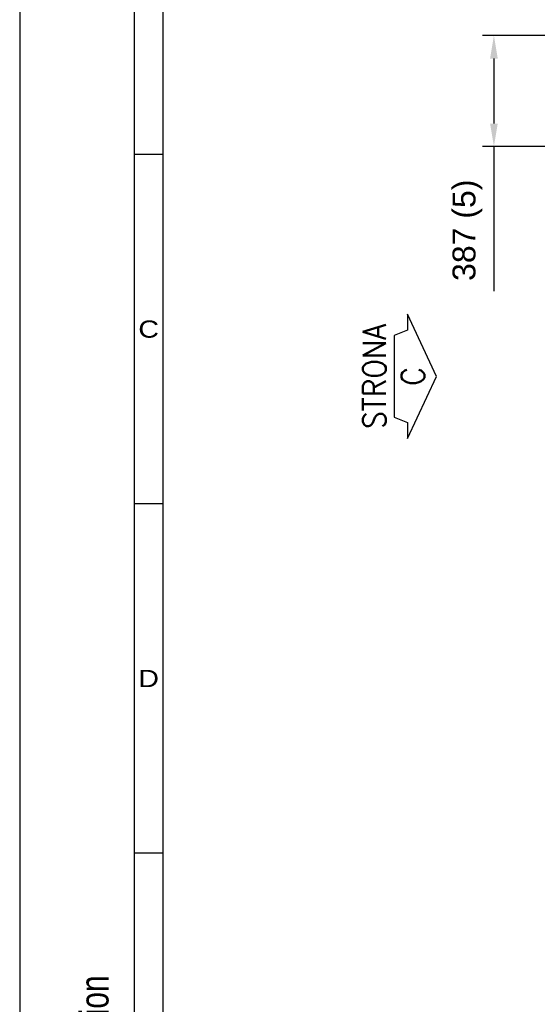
# Model space of a CAD drawing. Header units: millimetres. Extents: x 0 to 25777, y 0 to 11880.
# Tile 7 of 31: x 0 to 1806, y 5972 to 9410. Entities that reach past the tile are written whole.
import ezdxf
from ezdxf.enums import TextEntityAlignment as Align

# ---------------------------------------------------------------- set-up
doc = ezdxf.new("R2010")
doc.units = ezdxf.units.MM
doc.header["$LTSCALE"] = 16
doc.header["$PDSIZE"] = -3
for name, color, linetype in [('CONT_25', 1, 'Continuous'), ('CONT_35', 2, 'Continuous'), ('CONT_50', 5, 'Continuous'), ('DIM_35', 7, 'Continuous'), ('SHEET', 1, 'Continuous')]:
    doc.layers.add(name, color=color, linetype=linetype)
doc.styles.add('Arial', font='arial.ttf')
doc.styles.add('ROMANS', font='romans.shx', dxfattribs={"width": 0.9})
doc.styles.get("Standard").update_dxf_attribs({"font": 'arial.ttf'})
doc.styles.add('Text0.7_Arial', font='arial.ttf', dxfattribs={"width": 0.7})
doc.dimstyles.new('KONE_mm', dxfattribs={"dimscale": 40, "dimtxt": 2, "dimasz": 2, "dimexe": 1, "dimexo": 0, "dimgap": 1, "dimtad": 1, "dimdec": 0, "dimrnd": 0.01, "dimzin": 0, "dimdsep": 46, "dimtxsty": 'Arial', "dimsah": 1, "dimcen": 0, "dimclrd": 256, "dimclre": 256, "dimclrt": 256, "dimadec": 1, "dimazin": 2, "dimtfac": 1, "dimtdec": 0, "dimtmove": 0, "dimatfit": 3, "dimfxl": 1, "dimtolj": 1, "dimtzin": 0, "dimarcsym": 0})

# ---------------------------------------------------------------- blocks, each defined once
blk = doc.blocks.new('Border')
at = {"layer": 'CONT_50', "linetype": 'Continuous'}
blk.add_lwpolyline([(410, 10), (410, 287), (10, 287), (10, 10)], close=True, dxfattribs=at)
at = {"layer": 'SHEET', "linetype": 'Continuous'}
for p, q in [((12.5, 284.5), (12.5, 10)), ((12.5, 223.5), (10, 223.5)), ((12.5, 193), (10, 193)), ((12.5, 162.5), (10, 162.5))]:
    blk.add_line(p, q, dxfattribs=at)
blk.add_lwpolyline([(420, 0), (420, 297), (0, 297), (0, 0)], close=True, dxfattribs=at)
at = {"layer": 'SHEET', "width": 1.190476}
for s, p in [('C', (11.25, 208.25)), ('D', (11.25, 177.75))]:
    blk.add_text(s, height=1.5, dxfattribs=at).set_placement(p, align=Align.MIDDLE)
blk = doc.blocks.new('SideC_Arrow_A3')
at = {"layer": 'CONT_25'}
blk.add_lwpolyline([(5.429, 2.552), (4.022, 2.552), (3.571, 3.714), (-3.571, 3.714), (-4.022, 2.552), (-5.429, 2.552), (0, 0)], close=True, dxfattribs=at)
at = {"layer": 'CONT_35', "style": 'ROMANS', "width": 0.9}
for tag, p in [('?', (0, 5.429)), ('#', (0, 2.071))]:
    blk.add_attdef(tag, text='', height=2, dxfattribs=at).set_placement(p, align=Align.MIDDLE)
blk = doc.blocks.new('*D1364')
at = {"layer": 'Defpoints', "color": 0, "transparency": 16777216}
for p in [(2868, 9354.8), (1655, 8967.8), (2237, 8967.8)]:
    blk.add_point(p, dxfattribs=at)
at = {"layer": 'DIM_35', "lineweight": -2, "transparency": 16777216}
for p, q in [((2868, 9354.8), (1615, 9354.8)), ((1655, 9274.8), (1655, 9047.8)), ((2237, 8967.8), (1615, 8967.8)), ((1655, 8967.8), (1655, 8462.5))]:
    blk.add_line(p, q, dxfattribs=at)
at = {"layer": 'DIM_35', "transparency": 16777216}
for points in [[(1641.7, 9274.8), (1668.3, 9274.8), (1655, 9354.8)], [(1641.7, 9047.8), (1668.3, 9047.8), (1655, 8967.8)]]:
    blk.add_solid(points, dxfattribs=at)
at = {"layer": 'DIM_35', "transparency": 16777216, "insert": (1562.6, 8675.1), "char_height": 80, "attachment_point": 5, "rotation": 90, "style": 'Arial', "bg_fill": 3, "box_fill_scale": 1.1, "bg_fill_color": 256, "bg_fill_true_color": 13158600, "bg_fill_transparency": 0}
blk.add_mtext('\\A1;387 (5)', dxfattribs=at)
blk = doc.blocks.new('_DotSmall')
at = {"color": 0, "linetype": 'ByBlock', "const_width": 0.5}
blk.add_lwpolyline([(-0.0625, 0, 1), (0.0625, 0, 1)], format="xyb", close=True, dxfattribs=at)

msp = doc.modelspace()

# ---------------------------------------------------------------- block references
at = {"xscale": 40, "yscale": 40, "zscale": 40, "rotation": 90}
msp.add_blockref('SideC_Arrow_A3', (1455, 8164.8), dxfattribs=at).add_auto_attribs({'?': 'STRONA', '#': 'C'})
at = {"layer": 'SHEET', "xscale": 40, "yscale": 40, "zscale": 40}
msp.add_blockref('Border', (0, 0), dxfattribs=at)

# ---------------------------------------------------------------- texts
at = {"layer": 'SHEET', "linetype": 'Continuous', "style": 'Text0.7_Arial', "width": 0.75}
msp.add_text('KONE Corporation', height=100, rotation=90, dxfattribs=at).set_placement((260, 5200), align=Align.MIDDLE_LEFT)

# ---------------------------------------------------------------- next in the draw order: dimensions: what is measured, and where the dimension line sits
at = {"layer": 'DIM_35'}
dim = msp.add_linear_dim(base=(1655, 8967.8), p1=(2868, 9354.8), p2=(2237, 8967.8), angle=90, text='<> (5)', dimstyle='KONE_mm', override={"dimldrblk": 'DotSmall', "dimtfill": 1}, dxfattribs=at)
dim.commit()
dim.dimension.update_dxf_attribs({"geometry": '*D1364', "text_midpoint": (1562.6, 8675.1)})

doc.saveas('drawing.dxf')
